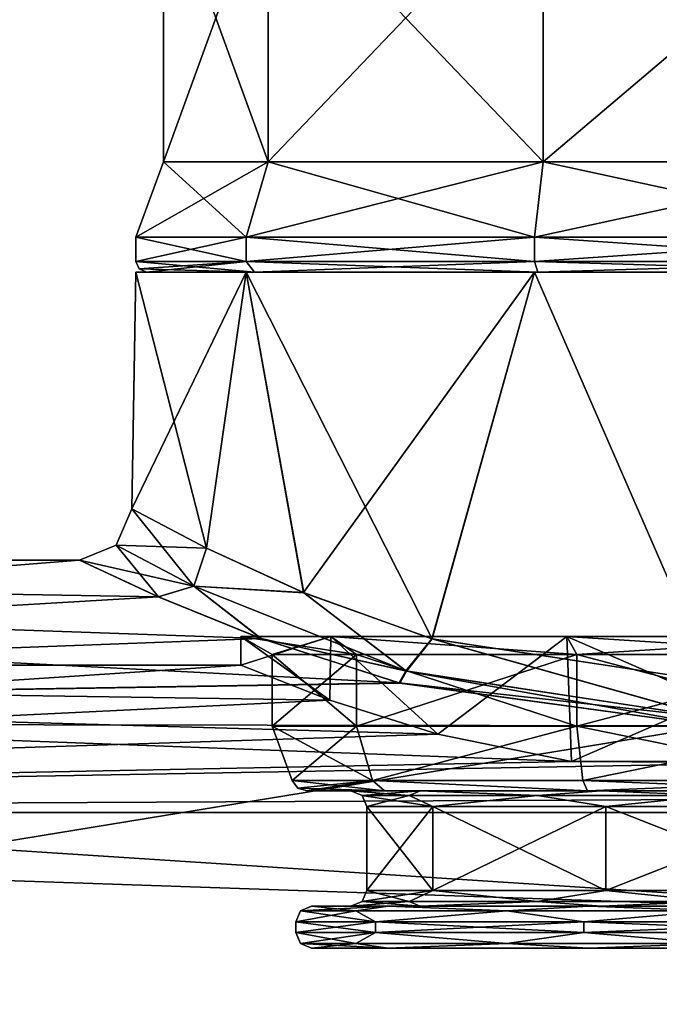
# Model space of a CAD drawing. Header units: metres. Extents: x -150 to 150, y -23 to 84.
# Tile 7 of 27: x -90 to -78, y 15 to 33. Entities that reach past the tile are written whole.
import ezdxf

# ---------------------------------------------------------------- set-up
doc = ezdxf.new("R2010")
doc.units = ezdxf.units.M
doc.layers.add('solid_26009110_SW0001', color=7, linetype='CONTINUOUS')

msp = doc.modelspace()

# ---------------------------------------------------------------- linework, layer by layer
at = {"layer": 'solid_26009110_SW0001'}
for points in [[(-84.976463, 36.099998, -6.15854), (-84.976448, 30.6, -6.158559), (-86.977501, 30.6)], [(-84.976463, 36.099998, -6.15854), (-86.977501, 30.6), (-86.977501, 36.099998)], [(-84.976448, 30.6, 6.158559), (-86.977501, 36.099998), (-86.977501, 30.6)], [(-84.976463, 36.099998, 6.15854), (-86.977501, 36.099998), (-84.976448, 30.6, 6.158559)], [(-84.976463, 36.099998, -6.15854), (-79.737717, 36.099998, -9.964697), (-84.976448, 30.6, -6.158559)], [(-84.976463, 36.099998, 6.15854), (-84.976448, 30.6, 6.158559), (-79.737808, 30.6, 9.964667)], [(-79.737717, 36.099998, 9.964697), (-84.976463, 36.099998, 6.15854), (-79.737808, 30.6, 9.964667)], [(-79.737717, 36.099998, -9.964697), (-79.737808, 30.6, -9.964667), (-84.976448, 30.6, -6.158559)], [(-73.262283, 36.099998, -9.964697), (-73.262192, 30.6, -9.964667), (-79.737808, 30.6, -9.964667)], [(-79.737717, 36.099998, -9.964697), (-73.262283, 36.099998, -9.964697), (-79.737808, 30.6, -9.964667)], [(-79.737717, 36.099998, 9.964697), (-79.737808, 30.6, 9.964667), (-73.262192, 30.6, 9.964667)], [(-73.262283, 36.099998, 9.964697), (-79.737717, 36.099998, 9.964697), (-73.262192, 30.6, 9.964667)], [(-84.976448, 30.6, -6.158559), (-85.399147, 29.164444, -6.465693), (-87.5, 29.164444)], [(-86.977501, 30.6), (-87.5, 29.164444), (-85.399147, 29.164444, 6.465693)], [(-86.977501, 30.6), (-84.976448, 30.6, -6.158559), (-87.5, 29.164444)], [(-84.976448, 30.6, 6.158559), (-86.977501, 30.6), (-85.399147, 29.164444, 6.465693)], [(-79.737808, 30.6, -9.964667), (-79.899231, 29.164444, -10.461607), (-85.399147, 29.164444, -6.465693)], [(-84.976448, 30.6, -6.158559), (-79.737808, 30.6, -9.964667), (-85.399147, 29.164444, -6.465693)], [(-84.976448, 30.6, 6.158559), (-85.399147, 29.164444, 6.465693), (-79.899231, 29.164444, 10.461607)], [(-79.737808, 30.6, 9.964667), (-84.976448, 30.6, 6.158559), (-79.899231, 29.164444, 10.461607)], [(-73.262192, 30.6, -9.964667), (-73.100769, 29.164444, -10.461607), (-79.899231, 29.164444, -10.461607)], [(-79.737808, 30.6, -9.964667), (-73.262192, 30.6, -9.964667), (-79.899231, 29.164444, -10.461607)], [(-79.737808, 30.6, 9.964667), (-79.899231, 29.164444, 10.461607), (-73.100769, 29.164444, 10.461607)], [(-73.262192, 30.6, 9.964667), (-79.737808, 30.6, 9.964667), (-73.100769, 29.164444, 10.461607)], [(-87.5, 28.700001), (-87.5, 29.164444), (-85.399147, 29.164444, -6.465693)], [(-85.399185, 28.700001, -6.465639), (-87.5, 28.700001), (-85.399147, 29.164444, -6.465693)], [(-85.399185, 28.700001, 6.465639), (-87.5, 29.164444), (-87.5, 28.700001)], [(-85.399185, 28.700001, 6.465639), (-85.399147, 29.164444, 6.465693), (-87.5, 29.164444)], [(-85.399185, 28.700001, -6.465639), (-85.399147, 29.164444, -6.465693), (-79.899231, 29.164444, -10.461607)], [(-79.899185, 28.700001, -10.461622), (-85.399185, 28.700001, -6.465639), (-79.899231, 29.164444, -10.461607)], [(-85.399185, 28.700001, 6.465639), (-79.899185, 28.700001, 10.461622), (-85.399147, 29.164444, 6.465693)], [(-79.899185, 28.700001, 10.461622), (-79.899231, 29.164444, 10.461607), (-85.399147, 29.164444, 6.465693)], [(-79.899185, 28.700001, -10.461622), (-79.899231, 29.164444, -10.461607), (-73.100769, 29.164444, -10.461607)], [(-73.100815, 28.700001, 10.461622), (-73.100769, 29.164444, 10.461607), (-79.899231, 29.164444, 10.461607)], [(-79.899185, 28.700001, 10.461622), (-73.100815, 28.700001, 10.461622), (-79.899231, 29.164444, 10.461607)], [(-73.100815, 28.700001, -10.461622), (-79.899185, 28.700001, -10.461622), (-73.100769, 29.164444, -10.461607)], [(-85.399185, 28.700001, 6.465639), (-87.5, 28.700001), (-85.237366, 28.5, 6.348101)], [(-87.441422, 28.558578), (-85.237366, 28.5, 6.348101), (-87.5, 28.700001)], [(-87.441422, 28.558578), (-87.5, 28.700001), (-85.399185, 28.700001, -6.465639)], [(-87.441422, 28.558578), (-85.399185, 28.700001, -6.465639), (-87.300003, 28.5)], [(-87.441422, 28.558578), (-87.300003, 28.5), (-85.237366, 28.5, 6.348101)], [(-85.399185, 28.700001, -6.465639), (-85.237366, 28.5, -6.348101), (-87.300003, 28.5)], [(-85.399185, 28.700001, 6.465639), (-85.237366, 28.5, 6.348101), (-79.837372, 28.5, 10.271413)], [(-85.399185, 28.700001, 6.465639), (-79.837372, 28.5, 10.271413), (-79.899185, 28.700001, 10.461622)], [(-79.899185, 28.700001, -10.461622), (-85.237366, 28.5, -6.348101), (-85.399185, 28.700001, -6.465639)], [(-79.899185, 28.700001, -10.461622), (-79.837372, 28.5, -10.271413), (-85.237366, 28.5, -6.348101)], [(-79.899185, 28.700001, 10.461622), (-79.837372, 28.5, 10.271413), (-73.162628, 28.5, 10.271413)], [(-79.899185, 28.700001, 10.461622), (-73.162628, 28.5, 10.271413), (-73.100815, 28.700001, 10.461622)], [(-73.100815, 28.700001, -10.461622), (-79.837372, 28.5, -10.271413), (-79.899185, 28.700001, -10.461622)], [(-73.100815, 28.700001, -10.461622), (-73.162628, 28.5, -10.271413), (-79.837372, 28.5, -10.271413)], [(-87.57885, 23.982548), (-87.5, 28.5), (-85.399193, 28.5, -6.465622)], [(-86.151497, 23.230917, 5.466309), (-87.5, 28.5), (-87.57885, 23.982548)], [(-86.152473, 23.231468, -5.464561), (-87.57885, 23.982548), (-85.399193, 28.5, -6.465622)], [(-87.300003, 28.5), (-87.5, 28.5), (-85.399193, 28.5, 6.465622)], [(-86.151497, 23.230917, 5.466309), (-85.399193, 28.5, 6.465622), (-87.5, 28.5)], [(-85.237366, 28.5, -6.348101), (-85.399193, 28.5, -6.465622), (-87.5, 28.5)], [(-85.237366, 28.5, -6.348101), (-87.5, 28.5), (-87.300003, 28.5)], [(-85.237366, 28.5, 6.348101), (-87.300003, 28.5), (-85.399193, 28.5, 6.465622)], [(-84.303864, 22.383173, -7.903163), (-86.152473, 23.231468, -5.464561), (-85.399193, 28.5, -6.465622)], [(-86.151497, 23.230917, 5.466309), (-84.300636, 22.381794, 7.906386), (-85.399193, 28.5, 6.465622)], [(-79.837372, 28.5, 10.271413), (-85.399193, 28.5, 6.465622), (-79.8992, 28.5, 10.461618)], [(-81.851624, 21.501774, 9.749996), (-79.8992, 28.5, 10.461618), (-85.399193, 28.5, 6.465622)], [(-79.837372, 28.5, 10.271413), (-85.237366, 28.5, 6.348101), (-85.399193, 28.5, 6.465622)], [(-84.300636, 22.381794, 7.906386), (-81.851624, 21.501774, 9.749996), (-85.399193, 28.5, 6.465622)], [(-79.837372, 28.5, -10.271413), (-79.8992, 28.5, -10.461618), (-85.399193, 28.5, -6.465622)], [(-84.303864, 22.383173, -7.903163), (-85.399193, 28.5, -6.465622), (-79.8992, 28.5, -10.461618)], [(-85.237366, 28.5, -6.348101), (-79.837372, 28.5, -10.271413), (-85.399193, 28.5, -6.465622)], [(-81.854942, 21.50279, -9.748154), (-84.303864, 22.383173, -7.903163), (-79.8992, 28.5, -10.461618)], [(-76.500824, 20.688141, -11.136356), (-81.854942, 21.50279, -9.748154), (-79.8992, 28.5, -10.461618)], [(-81.851624, 21.501774, 9.749996), (-76.499481, 20.688131, 11.136356), (-79.8992, 28.5, 10.461618)], [(-73.162628, 28.5, 10.271413), (-79.8992, 28.5, 10.461618), (-73.1008, 28.5, 10.461618)], [(-76.499481, 20.688131, 11.136356), (-73.1008, 28.5, 10.461618), (-79.8992, 28.5, 10.461618)], [(-73.162628, 28.5, 10.271413), (-79.837372, 28.5, 10.271413), (-79.8992, 28.5, 10.461618)], [(-79.837372, 28.5, -10.271413), (-73.1008, 28.5, -10.461618), (-79.8992, 28.5, -10.461618)], [(-76.500824, 20.688141, -11.136356), (-79.8992, 28.5, -10.461618), (-73.1008, 28.5, -10.461618)], [(-79.837372, 28.5, -10.271413), (-73.162628, 28.5, -10.271413), (-73.1008, 28.5, -10.461618)], [(-87.877792, 23.286751, 0), (-87.57885, 23.982548), (-86.152473, 23.231468, -5.464561)], [(-86.393181, 22.505665, 5.649123), (-87.57885, 23.982548), (-87.877792, 23.286751, 0)], [(-86.393181, 22.505665, 5.649123), (-86.151497, 23.230917, 5.466309), (-87.57885, 23.982548)], [(-87.877792, 23.286751, 0), (-88.578697, 23), (-87.069107, 22.300644, 5.62861)], [(-86.397026, 22.507618, -5.642427), (-88.578697, 23), (-87.877792, 23.286751, 0)], [(-86.393181, 22.505665, 5.649123), (-87.877792, 23.286751, 0), (-87.069107, 22.300644, 5.62861)], [(-86.397026, 22.507618, -5.642427), (-87.877792, 23.286751, 0), (-86.152473, 23.231468, -5.464561)], [(-86.397026, 22.507618, -5.642427), (-86.152473, 23.231468, -5.464561), (-84.303864, 22.383173, -7.903163)], [(-86.393181, 22.505665, 5.649123), (-84.300636, 22.381794, 7.906386), (-86.151497, 23.230917, 5.466309)], [(-88.578697, 23), (-127.5, 23), (-127.5, 19.918585, 11.5)], [(-87.069107, 22.300644, 5.62861), (-88.578697, 23), (-127.5, 19.918585, 11.5)], [(-87.075043, 22.303236, -5.618331), (-127.5, 23), (-88.578697, 23)], [(-85.12011, 21.509291, -8.145577), (-82.482796, 20.662445, -10.10264), (-127.5, 23)], [(-127.5, 19.918585, -11.5), (-127.5, 23), (-82.482796, 20.662445, -10.10264)], [(-87.075043, 22.303236, -5.618331), (-85.12011, 21.509291, -8.145577), (-127.5, 23)], [(-86.397026, 22.507618, -5.642427), (-87.075043, 22.303236, -5.618331), (-88.578697, 23)], [(-86.397026, 22.507618, -5.642427), (-85.12011, 21.509291, -8.145577), (-87.075043, 22.303236, -5.618331)], [(-86.393181, 22.505665, 5.649123), (-87.069107, 22.300644, 5.62861), (-85.109573, 21.505346, 8.155984)], [(-86.397026, 22.507618, -5.642427), (-82.353867, 20.889467, -9.806527), (-85.12011, 21.509291, -8.145577)], [(-86.397026, 22.507618, -5.642427), (-84.303864, 22.383173, -7.903163), (-82.353867, 20.889467, -9.806527)], [(-82.342659, 20.886023, 9.813308), (-86.393181, 22.505665, 5.649123), (-85.109573, 21.505346, 8.155984)], [(-82.342659, 20.886023, 9.813308), (-84.300636, 22.381794, 7.906386), (-86.393181, 22.505665, 5.649123)], [(-82.353867, 20.889467, -9.806527), (-84.303864, 22.383173, -7.903163), (-81.854942, 21.50279, -9.748154)], [(-82.342659, 20.886023, 9.813308), (-81.851624, 21.501774, 9.749996), (-84.300636, 22.381794, 7.906386)], [(-85.109573, 21.505346, 8.155984), (-87.069107, 22.300644, 5.62861), (-127.5, 19.918585, 11.5)], [(-82.469032, 20.658731, 10.110233), (-85.109573, 21.505346, 8.155984), (-127.5, 19.918585, 11.5)], [(-85.5, 21.54641), (-85.5, 21), (-83.804985, 20.331327, -5.257102)], [(-83.781151, 21.54641, 5.290067), (-83.805275, 20.331434, 5.256691), (-85.5, 21)], [(-83.781151, 21.54641, 5.290067), (-85.5, 21), (-85.5, 21.54641)], [(-83.781151, 21.54641, -5.290067), (-85.5, 21.54641), (-83.804985, 20.331327, -5.257102)], [(-83.781151, 21.54641, -5.290067), (-84.900002, 21.200001), (-85.5, 21.54641)], [(-83.295807, 21.200001, 4.937305), (-85.5, 21.54641), (-84.900002, 21.200001)], [(-83.781151, 21.54641, 5.290067), (-85.5, 21.54641), (-83.295807, 21.200001, 4.937305)], [(-82.353867, 20.889467, -9.806527), (-82.482796, 20.662445, -10.10264), (-85.12011, 21.509291, -8.145577)], [(-82.342659, 20.886023, 9.813308), (-85.109573, 21.505346, 8.155984), (-82.469032, 20.658731, 10.110233)], [(-83.781151, 21.54641, -5.290067), (-83.295807, 21.200001, -4.937305), (-84.900002, 21.200001)], [(-83.781151, 21.54641, 5.290067), (-81.740669, 19.684126, 7.316776), (-83.805275, 20.331434, 5.256691)], [(-83.781151, 21.54641, -5.290067), (-83.804985, 20.331327, -5.257102), (-81.740501, 19.684078, -7.316901)], [(-83.781151, 21.54641, -5.290067), (-81.740501, 19.684078, -7.316901), (-79.281151, 21.54641, -8.559508)], [(-79.281151, 21.54641, 8.559508), (-81.740669, 19.684126, 7.316776), (-83.781151, 21.54641, 5.290067)], [(-83.781151, 21.54641, -5.290067), (-79.095795, 21.200001, -7.988857), (-83.295807, 21.200001, -4.937305)], [(-83.781151, 21.54641, -5.290067), (-79.281151, 21.54641, -8.559508), (-79.095795, 21.200001, -7.988857)], [(-83.781151, 21.54641, 5.290067), (-83.295807, 21.200001, 4.937305), (-79.095795, 21.200001, 7.988857)], [(-79.281151, 21.54641, 8.559508), (-83.781151, 21.54641, 5.290067), (-79.095795, 21.200001, 7.988857)], [(-82.353867, 20.889467, -9.806527), (-81.854942, 21.50279, -9.748154), (-76.506531, 19.992407, -11.435158)], [(-76.493332, 19.992397, 11.435163), (-81.851624, 21.501774, 9.749996), (-82.342659, 20.886023, 9.813308)], [(-76.506531, 19.992407, -11.435158), (-81.854942, 21.50279, -9.748154), (-76.500824, 20.688141, -11.136356)], [(-76.493332, 19.992397, 11.435163), (-76.499481, 20.688131, 11.136356), (-81.851624, 21.501774, 9.749996)], [(-79.281151, 21.54641, 8.559508), (-79.194878, 19.164087, 8.58707), (-81.740669, 19.684126, 7.316776)], [(-79.281151, 21.54641, -8.559508), (-81.740501, 19.684078, -7.316901), (-79.194443, 19.164024, -8.587209)], [(-79.281151, 21.54641, -8.559508), (-79.194443, 19.164024, -8.587209), (-73.805054, 19.164097, -8.587048)], [(-79.281151, 21.54641, -8.559508), (-73.805054, 19.164097, -8.587048), (-73.718849, 21.54641, -8.559508)], [(-73.718849, 21.54641, 8.559508), (-79.194878, 19.164087, 8.58707), (-79.281151, 21.54641, 8.559508)], [(-79.281151, 21.54641, -8.559508), (-73.718849, 21.54641, -8.559508), (-79.095795, 21.200001, -7.988857)], [(-79.281151, 21.54641, 8.559508), (-79.095795, 21.200001, 7.988857), (-73.904205, 21.200001, 7.988857)], [(-73.718849, 21.54641, 8.559508), (-79.281151, 21.54641, 8.559508), (-73.904205, 21.200001, 7.988857)], [(-73.718849, 21.54641, 8.559508), (-73.80555, 19.164026, 8.587205), (-79.194878, 19.164087, 8.58707)], [(-73.718849, 21.54641, -8.559508), (-73.904205, 21.200001, -7.988857), (-79.095795, 21.200001, -7.988857)], [(-83.295807, 21.200001, -4.937305), (-83.295807, 19.836365, -4.937305), (-84.900002, 19.836365)], [(-84.900002, 21.200001), (-83.295807, 21.200001, -4.937305), (-84.900002, 19.836365)], [(-83.295807, 19.836365, 4.937305), (-84.900002, 21.200001), (-84.900002, 19.836365)], [(-83.295807, 19.836365, 4.937305), (-83.295807, 21.200001, 4.937305), (-84.900002, 21.200001)], [(-79.095795, 21.200001, -7.988857), (-79.095795, 19.836365, -7.988857), (-83.295807, 19.836365, -4.937305)], [(-83.295807, 21.200001, -4.937305), (-79.095795, 21.200001, -7.988857), (-83.295807, 19.836365, -4.937305)], [(-79.095795, 19.836365, 7.988857), (-79.095795, 21.200001, 7.988857), (-83.295807, 21.200001, 4.937305)], [(-83.295807, 19.836365, 4.937305), (-79.095795, 19.836365, 7.988857), (-83.295807, 21.200001, 4.937305)], [(-73.904205, 21.200001, -7.988857), (-73.904205, 19.836365, -7.988857), (-79.095795, 19.836365, -7.988857)], [(-79.095795, 21.200001, -7.988857), (-73.904205, 21.200001, -7.988857), (-79.095795, 19.836365, -7.988857)], [(-73.904205, 19.836365, 7.988857), (-73.904205, 21.200001, 7.988857), (-79.095795, 21.200001, 7.988857)], [(-79.095795, 19.836365, 7.988857), (-73.904205, 19.836365, 7.988857), (-79.095795, 21.200001, 7.988857)], [(-85.5, 21), (-128, 21), (-128, 18.18647, -10.50011)], [(-79.194878, 19.164087, 8.58707), (-128, 18.18647, 10.50011), (-128, 21)], [(-83.805275, 20.331434, 5.256691), (-128, 21), (-85.5, 21)], [(-81.740669, 19.684126, 7.316776), (-79.194878, 19.164087, 8.58707), (-128, 21)], [(-83.805275, 20.331434, 5.256691), (-81.740669, 19.684126, 7.316776), (-128, 21)], [(-83.804985, 20.331327, -5.257102), (-85.5, 21), (-128, 18.18647, -10.50011)], [(-82.353867, 20.889467, -9.806527), (-76.506531, 19.992407, -11.435158), (-82.482796, 20.662445, -10.10264)], [(-82.342659, 20.886023, 9.813308), (-82.469032, 20.658731, 10.110233), (-76.497513, 19.842793, 11.630288)], [(-76.493332, 19.992397, 11.435163), (-82.342659, 20.886023, 9.813308), (-76.497513, 19.842793, 11.630288)], [(-127.5, 19.918585, -11.5), (-82.482796, 20.662445, -10.10264), (-76.502968, 19.842798, -11.630279)], [(-76.497513, 19.842793, 11.630288), (-82.469032, 20.658731, 10.110233), (-127.5, 19.918585, 11.5)], [(-76.506531, 19.992407, -11.435158), (-76.502968, 19.842798, -11.630279), (-82.482796, 20.662445, -10.10264)], [(-81.740501, 19.684078, -7.316901), (-83.804985, 20.331327, -5.257102), (-128, 18.18647, -10.50011)], [(-127.5, 11.5, 19.918585), (127.5, 11.5, 19.918585), (127.5, 19.918585, 11.5)], [(76.502487, 19.842793, 11.630288), (-127.5, 11.5, 19.918585), (127.5, 19.918585, 11.5)], [(-76.497513, 19.842793, 11.630288), (-127.5, 19.918585, 11.5), (-127.5, 11.5, 19.918585)], [(0.001228, 11.621921, -19.847694), (-127.5, 19.918585, -11.5), (-76.502968, 19.842798, -11.630279)], [(0.001228, 11.621921, -19.847694), (-127.5, 11.5, -19.918585), (-127.5, 19.918585, -11.5)], [(76.502487, 19.842793, 11.630288), (-76.497513, 19.842793, 11.630288), (-127.5, 11.5, 19.918585)], [(-84.521843, 18.797394), (-84.900002, 19.836365), (-83.295807, 19.836365, -4.937305)], [(-82.989815, 18.797394, 4.715115), (-83.295807, 19.836365, 4.937305), (-84.900002, 19.836365)], [(-82.989815, 18.797394, 4.715115), (-84.900002, 19.836365), (-84.521843, 18.797394)], [(-82.989815, 18.797394, -4.715115), (-84.521843, 18.797394), (-83.295807, 19.836365, -4.937305)], [(-82.989815, 18.797394, -4.715115), (-83.295807, 19.836365, -4.937305), (-79.095795, 19.836365, -7.988857)], [(-82.989815, 18.797394, 4.715115), (-79.095795, 19.836365, 7.988857), (-83.295807, 19.836365, 4.937305)], [(-78.978889, 18.797394, -7.629227), (-82.989815, 18.797394, -4.715115), (-79.095795, 19.836365, -7.988857)], [(-82.989815, 18.797394, 4.715115), (-78.978889, 18.797394, 7.629227), (-79.095795, 19.836365, 7.988857)], [(-78.978889, 18.797394, -7.629227), (-79.095795, 19.836365, -7.988857), (-73.904205, 19.836365, -7.988857)], [(-74.021111, 18.797394, 7.629227), (-73.904205, 19.836365, 7.988857), (-79.095795, 19.836365, 7.988857)], [(-78.978889, 18.797394, 7.629227), (-74.021111, 18.797394, 7.629227), (-79.095795, 19.836365, 7.988857)], [(-74.021111, 18.797394, -7.629227), (-78.978889, 18.797394, -7.629227), (-73.904205, 19.836365, -7.988857)], [(-79.194443, 19.164024, -8.587209), (-81.740501, 19.684078, -7.316901), (-128, 18.18647, -10.50011)], [(-128, 18.18647, -10.50011), (73.805557, 19.164024, -8.587209), (-73.805054, 19.164097, -8.587048)], [(-73.805054, 19.164097, -8.587048), (-79.194443, 19.164024, -8.587209), (-128, 18.18647, -10.50011)], [(97.199997, 18.186556, 10.499961), (-128, 18.18647, 10.50011), (-79.194878, 19.164087, 8.58707)], [(97.199997, 18.186556, -10.499961), (73.805557, 19.164024, -8.587209), (-128, 18.18647, -10.50011)], [(97.199997, 18.186556, 10.499961), (-79.194878, 19.164087, 8.58707), (-73.80555, 19.164026, 8.587205)], [(-82.989815, 18.797394, 4.715115), (-84.521843, 18.797394), (-82.762321, 18.6, 4.548621)], [(-84.41201, 18.654255), (-82.762321, 18.6, 4.548621), (-84.521843, 18.797394)], [(-84.41201, 18.654255), (-84.521843, 18.797394), (-82.989815, 18.797394, -4.715115)], [(-84.41201, 18.654255), (-82.989815, 18.797394, -4.715115), (-84.239937, 18.6)], [(-82.989815, 18.797394, -4.715115), (-82.762321, 18.6, -4.548625), (-84.239937, 18.6)], [(-82.989815, 18.797394, 4.715115), (-82.762321, 18.6, 4.548621), (-78.891968, 18.6, 7.361053)], [(-82.989815, 18.797394, 4.715115), (-78.891968, 18.6, 7.361053), (-78.978889, 18.797394, 7.629227)], [(-82.989815, 18.797394, -4.715115), (-78.891968, 18.6, -7.361053), (-82.762321, 18.6, -4.548625)], [(-78.978889, 18.797394, -7.629227), (-78.891968, 18.6, -7.361053), (-82.989815, 18.797394, -4.715115)], [(-78.978889, 18.797394, 7.629227), (-78.891968, 18.6, 7.361053), (-74.108032, 18.6, 7.361053)], [(-78.978889, 18.797394, 7.629227), (-74.108032, 18.6, 7.361053), (-74.021111, 18.797394, 7.629227)], [(-74.021111, 18.797394, -7.629227), (-78.891968, 18.6, -7.361053), (-78.978889, 18.797394, -7.629227)], [(-74.021111, 18.797394, -7.629227), (-74.108032, 18.6, -7.361053), (-78.891968, 18.6, -7.361053)], [(-84.41201, 18.654255), (-84.239937, 18.6), (-82.762321, 18.6, 4.548621)], [(-82.082382, 18.6, 4.05549), (-82.762321, 18.6, 4.548621), (-84.239937, 18.6)], [(-83.400002, 18.6), (-84.239937, 18.6), (-82.762321, 18.6, -4.548625)], [(-83.400002, 18.6), (-82.082382, 18.6, 4.05549), (-84.239937, 18.6)], [(-82.082336, 18.6, -4.055548), (-83.400002, 18.6), (-82.762321, 18.6, -4.548625)], [(-82.291862, 18.512133, 3.343934), (-82.082382, 18.6, 4.05549), (-83.400002, 18.6)], [(-83.187866, 18.512133), (-83.400002, 18.6), (-82.082336, 18.6, -4.055548)], [(-82.291862, 18.512133, 3.343934), (-83.400002, 18.6), (-83.187866, 18.512133)], [(-82.291862, 18.512133, -3.343934), (-83.187866, 18.512133), (-82.082336, 18.6, -4.055548)], [(-78.632256, 18.6, 6.562277), (-78.891968, 18.6, 7.361053), (-82.762321, 18.6, 4.548621)], [(-82.082382, 18.6, 4.05549), (-78.632256, 18.6, 6.562277), (-82.762321, 18.6, 4.548621)], [(-78.632187, 18.6, -6.5623), (-82.762321, 18.6, -4.548625), (-78.891968, 18.6, -7.361053)], [(-78.632187, 18.6, -6.5623), (-82.082336, 18.6, -4.055548), (-82.762321, 18.6, -4.548625)], [(-82.291862, 18.512133, 3.343934), (-79.843933, 18.512133, 5.791863), (-82.082382, 18.6, 4.05549)], [(-79.843933, 18.512133, -5.791863), (-82.291862, 18.512133, -3.343934), (-82.082336, 18.6, -4.055548)], [(-79.843933, 18.512133, 5.791863), (-78.632256, 18.6, 6.562277), (-82.082382, 18.6, 4.05549)], [(-79.843933, 18.512133, -5.791863), (-82.082336, 18.6, -4.055548), (-78.632187, 18.6, -6.5623)], [(-79.843933, 18.512133, 5.791863), (-76.5, 18.512133, 6.687868), (-78.632256, 18.6, 6.562277)], [(-76.5, 18.512133, -6.687868), (-79.843933, 18.512133, -5.791863), (-78.632187, 18.6, -6.5623)], [(-78.632256, 18.6, 6.562277), (-74.108032, 18.6, 7.361053), (-78.891968, 18.6, 7.361053)], [(-74.367744, 18.6, -6.562277), (-78.891968, 18.6, -7.361053), (-74.108032, 18.6, -7.361053)], [(-74.367744, 18.6, -6.562277), (-78.632187, 18.6, -6.5623), (-78.891968, 18.6, -7.361053)], [(-78.632256, 18.6, 6.562277), (-74.367813, 18.6, 6.5623), (-74.108032, 18.6, 7.361053)], [(-76.5, 18.512133, 6.687868), (-74.367813, 18.6, 6.5623), (-78.632256, 18.6, 6.562277)], [(-76.5, 18.512133, -6.687868), (-78.632187, 18.6, -6.5623), (-74.367744, 18.6, -6.562277)], [(-83.187866, 18.512133), (-83.099998, 18.299999), (-81.839508, 18.299999, 3.879383)], [(-82.291862, 18.512133, -3.343934), (-83.099998, 18.299999), (-83.187866, 18.512133)], [(-82.291862, 18.512133, 3.343934), (-83.187866, 18.512133), (-81.839508, 18.299999, 3.879383)], [(-82.291862, 18.512133, -3.343934), (-81.839516, 18.299999, -3.879383), (-83.099998, 18.299999)], [(-79.843933, 18.512133, -5.791863), (-81.839516, 18.299999, -3.879383), (-82.291862, 18.512133, -3.343934)], [(-82.291862, 18.512133, 3.343934), (-81.839508, 18.299999, 3.879383), (-79.843933, 18.512133, 5.791863)], [(-79.843933, 18.512133, -5.791863), (-78.539513, 18.299999, -6.276973), (-81.839516, 18.299999, -3.879383)], [(-79.843933, 18.512133, 5.791863), (-81.839508, 18.299999, 3.879383), (-78.539513, 18.299999, 6.276973)], [(-76.5, 18.512133, -6.687868), (-78.539513, 18.299999, -6.276973), (-79.843933, 18.512133, -5.791863)], [(-79.843933, 18.512133, 5.791863), (-78.539513, 18.299999, 6.276973), (-76.5, 18.512133, 6.687868)], [(-76.5, 18.512133, -6.687868), (-74.460487, 18.299999, -6.276973), (-78.539513, 18.299999, -6.276973)], [(-76.5, 18.512133, 6.687868), (-78.539513, 18.299999, 6.276973), (-74.460487, 18.299999, 6.276973)], [(-81.839516, 18.299999, -3.879383), (-83.099998, 16.700001), (-83.099998, 18.299999)], [(-81.839508, 16.700001, 3.879383), (-83.099998, 18.299999), (-83.099998, 16.700001)], [(-81.839508, 18.299999, 3.879383), (-83.099998, 18.299999), (-81.839508, 16.700001, 3.879383)], [(-81.839516, 18.299999, -3.879383), (-81.839516, 16.700001, -3.879383), (-83.099998, 16.700001)], [(-78.539513, 18.299999, -6.276973), (-78.539513, 16.700001, -6.276973), (-81.839516, 16.700001, -3.879383)], [(-81.839516, 18.299999, -3.879383), (-78.539513, 18.299999, -6.276973), (-81.839516, 16.700001, -3.879383)], [(-81.839508, 18.299999, 3.879383), (-81.839508, 16.700001, 3.879383), (-78.539513, 16.700001, 6.276973)], [(-78.539513, 18.299999, 6.276973), (-81.839508, 18.299999, 3.879383), (-78.539513, 16.700001, 6.276973)], [(-74.460487, 18.299999, -6.276973), (-74.460487, 16.700001, -6.276973), (-78.539513, 16.700001, -6.276973)], [(-78.539513, 18.299999, -6.276973), (-74.460487, 18.299999, -6.276973), (-78.539513, 16.700001, -6.276973)], [(-78.539513, 18.299999, 6.276973), (-78.539513, 16.700001, 6.276973), (-74.460487, 16.700001, 6.276973)], [(-74.460487, 18.299999, 6.276973), (-78.539513, 18.299999, 6.276973), (-74.460487, 16.700001, 6.276973)], [(97.199997, 18.186556, -10.499961), (-128, 18.18647, -10.50011), (-128, 10.500185, -18.18642)], [(97.199997, 10.499961, -18.186556), (97.199997, 18.186556, -10.499961), (-128, 10.500185, -18.18642)], [(97.199997, 18.186556, 10.499961), (97.199997, 10.499961, 18.186556), (-128, 18.18647, 10.50011)], [(97.199997, 10.499961, 18.186556), (-128, 10.500185, 18.18642), (-128, 18.18647, 10.50011)], [(-83.187866, 16.487867), (-83.099998, 16.700001), (-81.839516, 16.700001, -3.879383)], [(-82.291862, 16.487867, 3.343934), (-83.099998, 16.700001), (-83.187866, 16.487867)], [(-82.291862, 16.487867, -3.343934), (-83.187866, 16.487867), (-81.839516, 16.700001, -3.879383)], [(-82.291862, 16.487867, 3.343934), (-81.839508, 16.700001, 3.879383), (-83.099998, 16.700001)], [(-79.843933, 16.487867, -5.791863), (-82.291862, 16.487867, -3.343934), (-81.839516, 16.700001, -3.879383)], [(-82.291862, 16.487867, 3.343934), (-79.843933, 16.487867, 5.791863), (-81.839508, 16.700001, 3.879383)], [(-79.843933, 16.487867, -5.791863), (-81.839516, 16.700001, -3.879383), (-78.539513, 16.700001, -6.276973)], [(-79.843933, 16.487867, 5.791863), (-78.539513, 16.700001, 6.276973), (-81.839508, 16.700001, 3.879383)], [(-76.5, 16.487867, -6.687868), (-79.843933, 16.487867, -5.791863), (-78.539513, 16.700001, -6.276973)], [(-79.843933, 16.487867, 5.791863), (-76.5, 16.487867, 6.687868), (-78.539513, 16.700001, 6.276973)], [(-76.5, 16.487867, -6.687868), (-78.539513, 16.700001, -6.276973), (-74.460487, 16.700001, -6.276973)], [(-76.5, 16.487867, 6.687868), (-74.460487, 16.700001, 6.276973), (-78.539513, 16.700001, 6.276973)], [(-84.362129, 16.312132), (-84.150002, 16.4), (-82.689049, 16.4, -4.496464)], [(-83.308807, 16.312132, 3.931066), (-84.150002, 16.4), (-84.362129, 16.312132)], [(-83.308807, 16.312132, -3.931066), (-84.362129, 16.312132), (-82.689049, 16.4, -4.496464)], [(-82.082344, 16.4, -4.055538), (-82.689049, 16.4, -4.496464), (-84.150002, 16.4)], [(-83.400002, 16.4), (-84.150002, 16.4), (-82.689018, 16.4, 4.4965)], [(-83.308807, 16.312132, 3.931066), (-82.689018, 16.4, 4.4965), (-84.150002, 16.4)], [(-83.400002, 16.4), (-82.082344, 16.4, -4.055538), (-84.150002, 16.4)], [(-82.291862, 16.487867, -3.343934), (-82.082344, 16.4, -4.055538), (-83.400002, 16.4)], [(-83.187866, 16.487867), (-83.400002, 16.4), (-82.082382, 16.4, 4.055487)], [(-82.291862, 16.487867, -3.343934), (-83.400002, 16.4), (-83.187866, 16.487867)], [(-82.082382, 16.4, 4.055487), (-83.400002, 16.4), (-82.689018, 16.4, 4.4965)], [(-80.431068, 16.312132, -6.808806), (-83.308807, 16.312132, -3.931066), (-82.689049, 16.4, -4.496464)], [(-83.308807, 16.312132, 3.931066), (-80.431068, 16.312132, 6.808806), (-82.689018, 16.4, 4.4965)], [(-82.291862, 16.487867, 3.343934), (-83.187866, 16.487867), (-82.082382, 16.4, 4.055487)], [(-78.632195, 16.4, -6.562297), (-78.863907, 16.4, -7.275603), (-82.689049, 16.4, -4.496464)], [(-80.431068, 16.312132, -6.808806), (-82.689049, 16.4, -4.496464), (-78.863907, 16.4, -7.275603)], [(-82.082344, 16.4, -4.055538), (-78.632195, 16.4, -6.562297), (-82.689049, 16.4, -4.496464)], [(-78.632256, 16.4, 6.562278), (-82.689018, 16.4, 4.4965), (-78.863869, 16.4, 7.275617)], [(-80.431068, 16.312132, 6.808806), (-78.863869, 16.4, 7.275617), (-82.689018, 16.4, 4.4965)], [(-78.632256, 16.4, 6.562278), (-82.082382, 16.4, 4.055487), (-82.689018, 16.4, 4.4965)], [(-79.843933, 16.487867, -5.791863), (-82.082344, 16.4, -4.055538), (-82.291862, 16.487867, -3.343934)], [(-82.291862, 16.487867, 3.343934), (-82.082382, 16.4, 4.055487), (-79.843933, 16.487867, 5.791863)], [(-79.843933, 16.487867, 5.791863), (-82.082382, 16.4, 4.055487), (-78.632256, 16.4, 6.562278)], [(-79.843933, 16.487867, -5.791863), (-78.632195, 16.4, -6.562297), (-82.082344, 16.4, -4.055538)], [(-76.5, 16.312132, -7.862132), (-80.431068, 16.312132, -6.808806), (-78.863907, 16.4, -7.275603)], [(-80.431068, 16.312132, 6.808806), (-76.5, 16.312132, 7.862132), (-78.863869, 16.4, 7.275617)], [(-76.5, 16.487867, -6.687868), (-78.632195, 16.4, -6.562297), (-79.843933, 16.487867, -5.791863)], [(-79.843933, 16.487867, 5.791863), (-78.632256, 16.4, 6.562278), (-76.5, 16.487867, 6.687868)], [(-78.632195, 16.4, -6.562297), (-74.136131, 16.4, -7.275617), (-78.863907, 16.4, -7.275603)], [(-76.5, 16.312132, -7.862132), (-78.863907, 16.4, -7.275603), (-74.136131, 16.4, -7.275617)], [(-74.367805, 16.4, 6.562297), (-78.863869, 16.4, 7.275617), (-74.136093, 16.4, 7.275603)], [(-76.5, 16.312132, 7.862132), (-74.136093, 16.4, 7.275603), (-78.863869, 16.4, 7.275617)], [(-74.367805, 16.4, 6.562297), (-78.632256, 16.4, 6.562278), (-78.863869, 16.4, 7.275617)], [(-76.5, 16.487867, 6.687868), (-78.632256, 16.4, 6.562278), (-74.367805, 16.4, 6.562297)], [(-76.5, 16.487867, -6.687868), (-74.367744, 16.4, -6.562278), (-78.632195, 16.4, -6.562297)], [(-78.632195, 16.4, -6.562297), (-74.367744, 16.4, -6.562278), (-74.136131, 16.4, -7.275617)], [(-83.308807, 16.312132, -3.931066), (-82.931686, 16.1, -4.672894), (-84.449997, 16.1)], [(-84.362129, 16.312132), (-84.449997, 16.1), (-82.931686, 16.1, 4.672893)], [(-83.308807, 16.312132, -3.931066), (-84.449997, 16.1), (-84.362129, 16.312132)], [(-83.308807, 16.312132, 3.931066), (-84.362129, 16.312132), (-82.931686, 16.1, 4.672893)], [(-80.431068, 16.312132, -6.808806), (-82.931686, 16.1, -4.672894), (-83.308807, 16.312132, -3.931066)], [(-83.308807, 16.312132, 3.931066), (-82.931686, 16.1, 4.672893), (-80.431068, 16.312132, 6.808806)], [(-80.431068, 16.312132, -6.808806), (-78.956688, 16.1, -7.560899), (-82.931686, 16.1, -4.672894)], [(-80.431068, 16.312132, 6.808806), (-82.931686, 16.1, 4.672893), (-78.956688, 16.1, 7.560899)], [(-76.5, 16.312132, -7.862132), (-78.956688, 16.1, -7.560899), (-80.431068, 16.312132, -6.808806)], [(-80.431068, 16.312132, 6.808806), (-78.956688, 16.1, 7.560899), (-76.5, 16.312132, 7.862132)], [(-76.5, 16.312132, -7.862132), (-74.043312, 16.1, -7.560899), (-78.956688, 16.1, -7.560899)], [(-76.5, 16.312132, 7.862132), (-78.956688, 16.1, 7.560899), (-74.043312, 16.1, 7.560899)], [(-84.449997, 15.9), (-84.449997, 16.1), (-82.931686, 16.1, -4.672894)], [(-82.931686, 15.9, -4.672894), (-84.449997, 15.9), (-82.931686, 16.1, -4.672894)], [(-82.931686, 15.9, 4.672893), (-84.449997, 16.1), (-84.449997, 15.9)], [(-82.931686, 15.9, 4.672893), (-82.931686, 16.1, 4.672893), (-84.449997, 16.1)], [(-82.931686, 15.9, -4.672894), (-82.931686, 16.1, -4.672894), (-78.956688, 16.1, -7.560899)], [(-78.956688, 15.9, -7.560899), (-82.931686, 15.9, -4.672894), (-78.956688, 16.1, -7.560899)], [(-78.956688, 15.9, 7.560899), (-78.956688, 16.1, 7.560899), (-82.931686, 16.1, 4.672893)], [(-82.931686, 15.9, 4.672893), (-78.956688, 15.9, 7.560899), (-82.931686, 16.1, 4.672893)], [(-78.956688, 15.9, -7.560899), (-78.956688, 16.1, -7.560899), (-74.043312, 16.1, -7.560899)], [(-74.043312, 15.9, -7.560899), (-78.956688, 15.9, -7.560899), (-74.043312, 16.1, -7.560899)], [(-74.043312, 15.9, 7.560899), (-74.043312, 16.1, 7.560899), (-78.956688, 16.1, 7.560899)], [(-78.956688, 15.9, 7.560899), (-74.043312, 15.9, 7.560899), (-78.956688, 16.1, 7.560899)], [(-84.362129, 15.687868), (-84.449997, 15.9), (-82.931686, 15.9, -4.672894)], [(-83.308807, 15.687868, 3.931066), (-82.931686, 15.9, 4.672893), (-84.449997, 15.9)], [(-83.308807, 15.687868, 3.931066), (-84.449997, 15.9), (-84.362129, 15.687868)], [(-83.308807, 15.687868, -3.931066), (-84.362129, 15.687868), (-82.931686, 15.9, -4.672894)], [(-80.431068, 15.687868, -6.808806), (-83.308807, 15.687868, -3.931066), (-82.931686, 15.9, -4.672894)], [(-83.308807, 15.687868, 3.931066), (-80.431068, 15.687868, 6.808806), (-82.931686, 15.9, 4.672893)], [(-80.431068, 15.687868, -6.808806), (-82.931686, 15.9, -4.672894), (-78.956688, 15.9, -7.560899)], [(-80.431068, 15.687868, 6.808806), (-78.956688, 15.9, 7.560899), (-82.931686, 15.9, 4.672893)], [(-76.5, 15.687868, -7.862132), (-80.431068, 15.687868, -6.808806), (-78.956688, 15.9, -7.560899)], [(-80.431068, 15.687868, 6.808806), (-76.5, 15.687868, 7.862132), (-78.956688, 15.9, 7.560899)], [(-76.5, 15.687868, -7.862132), (-78.956688, 15.9, -7.560899), (-74.043312, 15.9, -7.560899)], [(-76.5, 15.687868, 7.862132), (-74.043312, 15.9, 7.560899), (-78.956688, 15.9, 7.560899)], [(-84.362129, 15.687868), (-84.150002, 15.6), (-82.689018, 15.6, 4.4965)], [(-83.308807, 15.687868, -3.931066), (-84.150002, 15.6), (-84.362129, 15.687868)], [(-83.308807, 15.687868, 3.931066), (-84.362129, 15.687868), (-82.689018, 15.6, 4.4965)], [(-83.308807, 15.687868, -3.931066), (-82.689056, 15.6, -4.496455), (-84.150002, 15.6)], [(-70.310944, 15.6, 4.496455), (-82.689018, 15.6, 4.4965), (-84.150002, 15.6)], [(-68.849998, 15.6), (-70.310944, 15.6, 4.496455), (-84.150002, 15.6)], [(-82.689056, 15.6, -4.496455), (-68.849998, 15.6), (-84.150002, 15.6)], [(-83.308807, 15.687868, 3.931066), (-82.689018, 15.6, 4.4965), (-80.431068, 15.687868, 6.808806)], [(-80.431068, 15.687868, -6.808806), (-82.689056, 15.6, -4.496455), (-83.308807, 15.687868, -3.931066)], [(-80.431068, 15.687868, -6.808806), (-78.863922, 15.6, -7.2756), (-82.689056, 15.6, -4.496455)], [(-82.689056, 15.6, -4.496455), (-70.310982, 15.6, -4.4965), (-68.849998, 15.6)], [(-82.689056, 15.6, -4.496455), (-78.863922, 15.6, -7.2756), (-70.310982, 15.6, -4.4965)], [(-80.431068, 15.687868, 6.808806), (-82.689018, 15.6, 4.4965), (-78.863861, 15.6, 7.275618)], [(-74.136078, 15.6, 7.2756), (-78.863861, 15.6, 7.275618), (-82.689018, 15.6, 4.4965)], [(-70.310944, 15.6, 4.496455), (-74.136078, 15.6, 7.2756), (-82.689018, 15.6, 4.4965)], [(-80.431068, 15.687868, 6.808806), (-78.863861, 15.6, 7.275618), (-76.5, 15.687868, 7.862132)], [(-76.5, 15.687868, -7.862132), (-78.863922, 15.6, -7.2756), (-80.431068, 15.687868, -6.808806)], [(-76.5, 15.687868, -7.862132), (-74.136139, 15.6, -7.275618), (-78.863922, 15.6, -7.2756)], [(-78.863922, 15.6, -7.2756), (-74.136139, 15.6, -7.275618), (-70.310982, 15.6, -4.4965)], [(-76.5, 15.687868, 7.862132), (-78.863861, 15.6, 7.275618), (-74.136078, 15.6, 7.2756)]]:
    msp.add_3dface(points, dxfattribs=at)

doc.saveas('drawing.dxf')
